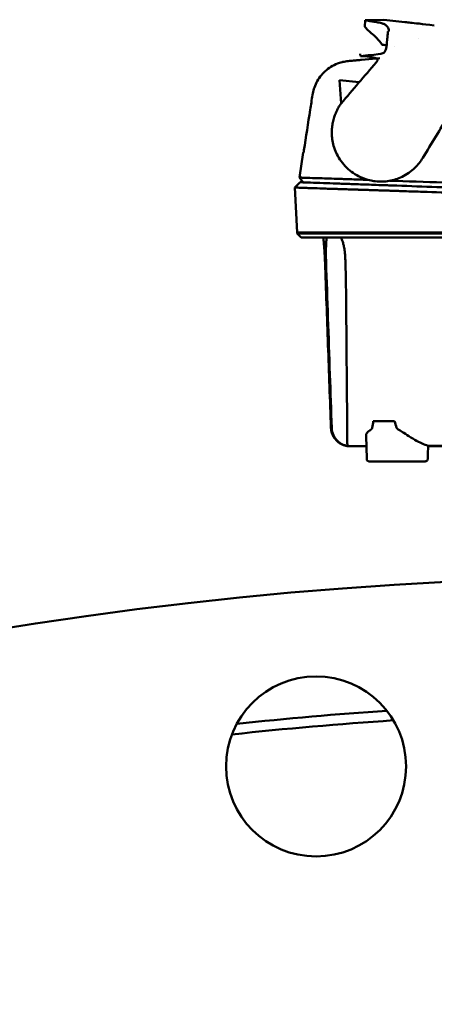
# Model space of a CAD drawing. Header units: millimetres. Extents: x 1382 to 5292, y 422 to 4300.
# Tile 26 of 32: x 4350 to 4432, y 4103 to 4300. Entities that reach past the tile are written whole.
import ezdxf

# ---------------------------------------------------------------- set-up
doc = ezdxf.new("R2010")
doc.units = ezdxf.units.MM
doc.header["$LTSCALE"] = 11.111111
doc.layers.add('Visible (ISO)', color=7, linetype='Continuous', lineweight=50)

msp = doc.modelspace()

# ---------------------------------------------------------------- linework, layer by layer
at = {"layer": 'Visible (ISO)'}
for p, q in [((4418.61, 4298.76), (4418.66, 4300.07)), ((4422.4, 4300.16), (4418.66, 4300.07)), ((4422.4, 4300.16), (4426.62, 4299.69)), ((4426.62, 4299.69), (4426.62, 4299.69)), ((4421.93, 4299.47), (4421.94, 4299.47)), ((4427.78, 4299.55), (4427.46, 4299.59)), ((4429.23, 4296.43), (4429.23, 4296.43)), ((4424.45, 4294.9), (4424.45, 4294.9)), ((4417.68, 4293.34), (4417.72, 4292.9)), ((4417.68, 4293.34), (4417.72, 4292.9)), ((4421.59, 4292.48), (4417.95, 4292.14)), ((4413.87, 4283.44), (4413.53, 4288.09)), ((4413.53, 4288.09), (4417.46, 4287.64)), ((4406.25, 4273.6), (4405.49, 4268.59)), ((4406.28, 4267.64), (4405.49, 4268.59)), ((4405.66, 4267.66), (4404.62, 4266.6)), ((4404.62, 4266.6), (4405.05, 4257.63)), ((4413.16, 4267.4), (4413.19, 4267.4)), ((4405.05, 4257.63), (4412.53, 4257.63)), ((4405.05, 4257.43), (4405.05, 4257.63)), ((4405.85, 4256.62), (4405.05, 4257.43)), ((4412.57, 4257.63), (4412.53, 4257.63)), ((4412.57, 4257.63), (4423.99, 4257.63)), ((4424.04, 4257.63), (4529.9, 4257.63)), ((4420.28, 4219.9), (4424.54, 4219.9)), ((4418.96, 4212.34), (4418.84, 4216.97)), ((4431.22, 4213.21), (4431.25, 4214.99)), ((4436.17, 4214.87), (4431.25, 4214.87)), ((4430.55, 4211.85), (4419.43, 4211.85))]:
    msp.add_line(p, q, dxfattribs=at)
for centre, radius in [((4476.82, 3373.83), 815), ((4408.84, 4150.86), 18)]:
    msp.add_circle(centre, radius, dxfattribs=at)
for radius, start, end in [(790, 93.90757, 96.09243), (788, 93.82156, 96.17844)]:
    msp.add_arc((4476.82, 3373.83), radius, start, end, dxfattribs=at)
for centre, major_axis, ratio, start_param, end_param in [((4439.25, 4298.26), (11.73, -1.33), 0.00001, 3.35192, 4.097958), ((4412.09, 4291.58), (5.86, 0.56), 0.00001, 6.234851, 6.283041), ((4659.8, 4265.68), (-253.55, 7.92), 0.00001, 6.282915, 6.308461), ((4428.14, 4267.17), (-15.63, 1.16), 0.013653, 6.001326, 6.040515), ((4416.58, 4266.74), (4.91, 0.33), 0.049648, 3.586094, 3.602071), ((4424.66, 4266.99), (-7.34, 0.26), 0.00001, 4.805989, 4.81242), ((4415.04, 4217.84), (-3.3, 0.68), 0.874505, 1.767473, 1.803297)]:
    msp.add_ellipse(centre, major_axis=major_axis, ratio=ratio, start_param=start_param, end_param=end_param, dxfattribs=at)
for points in [[(4418.66, 4300.07), (4418.66, 4300.07), (4418.66, 4300.07), (4418.66, 4300.07)], [(4422.42, 4299.31), (4422.48, 4299.29), (4422.54, 4299.26), (4422.59, 4299.23)], [(4423.4, 4297.97), (4423.4, 4297.97), (4423.4, 4297.97), (4423.4, 4297.96)], [(4417.94, 4292.14), (4417.94, 4292.14), (4417.94, 4292.14), (4417.94, 4292.14)], [(4424.47, 4267.94), (4424.59, 4267.93), (4424.72, 4267.93), (4424.85, 4267.93)], [(4423.74, 4265.97), (4423.72, 4265.97), (4423.7, 4265.97), (4423.69, 4265.97)], [(4420.08, 4218.56), (4420.14, 4219.03), (4420.21, 4219.47), (4420.28, 4219.9)], [(4424.54, 4219.9), (4424.67, 4219.48), (4424.8, 4219.03), (4424.92, 4218.56)], [(4418.84, 4216.97), (4418.84, 4217.06), (4418.85, 4217.15), (4418.86, 4217.22)], [(4425.12, 4218.36), (4425.01, 4218.43), (4424.94, 4218.5), (4424.92, 4218.56)], [(4431.19, 4212.34), (4431.2, 4212.63), (4431.21, 4212.92), (4431.22, 4213.21)]]:
    msp.add_open_spline(points, degree=3, dxfattribs=at)
for points, knots in [([(4418.66, 4300.07), (4418.66, 4300.07), (4418.66, 4300.07), (4418.67, 4300.07), (4418.67, 4300.07), (4418.67, 4300.07), (4418.67, 4300.06), (4418.69, 4300.06), (4418.7, 4300.06), (4418.76, 4300.04), (4418.82, 4300.03), (4419.09, 4299.97), (4419.4, 4299.91), (4419.96, 4299.83)], [0.025376, 0.025376, 0.025376, 0.025376, 0.10393, 0.10393, 0.206029, 0.206029, 0.406716, 0.406716, 0.79395, 0.79395, 1.510996, 1.510996, 2.979261, 2.979261, 2.979261, 2.979261]), ([(4419.96, 4299.83), (4420.31, 4299.79), (4420.65, 4299.74), (4421.3, 4299.62), (4421.62, 4299.55), (4421.93, 4299.47)], [0, 0, 0, 0, 0.914917, 0.914917, 1.800487, 1.800487, 1.800487, 1.800487]), ([(4426.62, 4299.69), (4426.8, 4299.67), (4426.98, 4299.64), (4427.27, 4299.61), (4427.31, 4299.61), (4427.46, 4299.59)], [-0.8458994, -0.8458994, -0.8458994, -0.8458994, -0.3752076, -0.3752076, -0.1515992, -0.1515992, -0.1515992, -0.1515992]), ([(4418.61, 4298.76), (4418.61, 4298.76), (4418.67, 4298.66), (4419.02, 4298.25), (4419.31, 4297.93), (4419.86, 4297.5)], [-2.99504, -2.99504, -2.99504, -2.99504, -1.492371, -1.492371, 0, 0, 0, 0]), ([(4421.94, 4299.47), (4422.05, 4299.44), (4422.16, 4299.41), (4422.32, 4299.35), (4422.37, 4299.33), (4422.42, 4299.31)], [0, 0, 0, 0, 0.3407008, 0.3407008, 0.4948826, 0.4948826, 0.4948826, 0.4948826]), ([(4423.4, 4297.97), (4423.41, 4298.18), (4423.31, 4298.48), (4422.97, 4298.96), (4422.79, 4299.13), (4422.59, 4299.23)], [0, 0, 0, 0, 0.4392287, 0.4392287, 0.7926894, 0.7926894, 0.7926894, 0.7926894]), ([(4423.21, 4297.77), (4423.2, 4297.67), (4423.19, 4297.56), (4423.17, 4297.33), (4423.16, 4297.21), (4423.15, 4297.09)], [0.000028, 0.000028, 0.000028, 0.000028, 0.211767, 0.211767, 0.4239683, 0.4239683, 0.4239683, 0.4239683]), ([(4423.4, 4297.96), (4423.4, 4297.93), (4423.38, 4297.9), (4423.32, 4297.84), (4423.27, 4297.8), (4423.21, 4297.77)], [0, 0, 0, 0, 0.0665895, 0.0665895, 0.1345736, 0.1345736, 0.1345736, 0.1345736]), ([(4423.21, 4297.77), (4423.21, 4297.77), (4423.21, 4297.77), (4423.21, 4297.77), (4423.21, 4297.77), (4423.21, 4297.77)], [0.000000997, 0.000000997, 0.000000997, 0.000000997, 0.0001839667, 0.0001839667, 0.000312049, 0.000312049, 0.000312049, 0.000312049]), ([(4419.86, 4297.5), (4420.25, 4297.19), (4420.64, 4296.85), (4421.38, 4296.07), (4421.73, 4295.64), (4422.06, 4295.17)], [-2.132581, -2.132581, -2.132581, -2.132581, -1.067705, -1.067705, -0.00001, -0.00001, -0.00001, -0.00001]), ([(4422.94, 4294.9), (4422.97, 4295.18), (4422.99, 4295.45), (4423.04, 4295.95), (4423.06, 4296.17), (4423.09, 4296.54), (4423.11, 4296.7), (4423.13, 4296.95), (4423.14, 4297.04), (4423.15, 4297.09)], [-0.3319018, -0.3319018, -0.3319018, -0.3319018, -0.2552243, -0.2552243, -0.173164, -0.173164, -0.0866991, -0.0866991, 0, 0, 0, 0]), ([(4417.72, 4292.9), (4422.3, 4293.31), (4422.43, 4293.45), (4422.71, 4293.97), (4422.79, 4294.18), (4422.85, 4294.39)], [-0.1765844, -0.1765844, -0.1765844, -0.1765844, -0.0663872, -0.0663872, -0.000003, -0.000003, -0.000003, -0.000003]), ([(4422.06, 4295.17), (4422.28, 4295.15), (4422.49, 4295.12), (4422.77, 4295.09), (4422.87, 4295.08), (4422.96, 4295.07)], [-1.2996616, -1.2996616, -1.2996616, -1.2996616, -0.6347265, -0.6347265, -0.3173698, -0.3173698, -0.3173698, -0.3173698]), ([(4422.94, 4294.9), (4422.93, 4294.82), (4422.92, 4294.73), (4422.89, 4294.56), (4422.87, 4294.48), (4422.85, 4294.39)], [0.000001, 0.000001, 0.000001, 0.000001, 0.02705, 0.02705, 0.0527633, 0.0527633, 0.0527633, 0.0527633]), ([(4415.23, 4291.88), (4414.91, 4291.85), (4414.57, 4291.79), (4414.07, 4291.68), (4413.66, 4291.58), (4412.23, 4291.03), (4411.37, 4290.51), (4409.93, 4289.18), (4409.35, 4288.43), (4408.48, 4286.73), (4408.24, 4285.89), (4408.12, 4285.12)], [-1.193209, -1.193209, -1.193209, -1.193209, -0.868976, -0.868976, -0.725422, -0.725422, -0.470688, -0.470688, -0.234678, -0.234678, 0, 0, 0, 0]), ([(4413.87, 4283.44), (4416.2, 4286.17), (4418.5, 4288.86), (4420.84, 4291.6), (4421.3, 4292.14), (4421.77, 4292.69), (4417.72, 4292.9)], [0, 0, 0, 0, 10.793063, 10.793063, 10.793063, 12.950604, 12.950604, 12.950604, 12.950604]), ([(4415.23, 4291.88), (4415.63, 4291.92), (4416, 4291.95), (4416.66, 4292.02), (4416.96, 4292.04), (4417.45, 4292.09), (4417.64, 4292.11), (4417.86, 4292.13), (4417.92, 4292.14), (4417.94, 4292.14)], [0.0000027, 0.0000027, 0.0000027, 0.0000027, 0.1442281, 0.1442281, 0.2917898, 0.2917898, 0.4460393, 0.4460393, 0.5657509, 0.5657509, 0.5657509, 0.5657509]), ([(4440.55, 4289.58), (4438.82, 4286.73), (4437.1, 4283.89), (4433.64, 4278.21), (4431.92, 4275.36), (4430.19, 4272.52)], [-1.996171, -1.996171, -1.996171, -1.996171, -0.998042, -0.998042, -0.000001, -0.000001, -0.000001, -0.000001]), ([(4406.42, 4274.06), (4406.83, 4276.75), (4407.25, 4279.45), (4407.66, 4282.14), (4407.81, 4283.13), (4407.97, 4284.13), (4408.12, 4285.12)], [0.467011, 0.467011, 0.467011, 0.467011, 8.653784, 8.653784, 8.653784, 11.663308, 11.663308, 11.663308, 11.663308]), ([(4412.53, 4280.9), (4412.6, 4281.1), (4412.68, 4281.3), (4412.85, 4281.69), (4412.94, 4281.89), (4413.03, 4282.08)], [-0.1284266, -0.1284266, -0.1284266, -0.1284266, -0.0641558, -0.0641558, 0, 0, 0, 0]), ([(4413.87, 4283.44), (4413.71, 4283.22), (4413.56, 4283), (4413.28, 4282.55), (4413.15, 4282.31), (4413.03, 4282.08)], [0.0000012, 0.0000012, 0.0000012, 0.0000012, 0.0799521, 0.0799521, 0.1601712, 0.1601712, 0.1601712, 0.1601712]), ([(4412.06, 4278.87), (4412.1, 4279.21), (4412.16, 4279.55), (4412.32, 4280.23), (4412.41, 4280.57), (4412.53, 4280.9)], [-0.2090091, -0.2090091, -0.2090091, -0.2090091, -0.1047605, -0.1047605, 0, 0, 0, 0]), ([(4411.97, 4277.65), (4411.98, 4277.72), (4411.98, 4277.78), (4411.98, 4277.91), (4411.99, 4277.98), (4411.99, 4278.04)], [-0.03909365, -0.03909365, -0.03909365, -0.03909365, -0.01954751, -0.01954751, -0.000001, -0.000001, -0.000001, -0.000001]), ([(4411.99, 4278.04), (4411.99, 4278.16), (4412, 4278.27), (4412.02, 4278.5), (4412.03, 4278.61), (4412.04, 4278.72)], [-0.06868562, -0.06868562, -0.06868562, -0.06868562, -0.03434972, -0.03434972, -0.00001363, -0.00001363, -0.00001363, -0.00001363]), ([(4412.04, 4278.72), (4412.04, 4278.75), (4412.04, 4278.77), (4412.05, 4278.82), (4412.05, 4278.84), (4412.06, 4278.87)], [-0.01468161, -0.01468161, -0.01468161, -0.01468161, -0.00735613, -0.00735613, -0.00003162, -0.00003162, -0.00003162, -0.00003162]), ([(4412, 4276.89), (4411.99, 4277.02), (4411.98, 4277.14), (4411.98, 4277.4), (4411.97, 4277.53), (4411.97, 4277.65)], [-0.07696772, -0.07696772, -0.07696772, -0.07696772, -0.0382368, -0.0382368, -0.00000572, -0.00000572, -0.00000572, -0.00000572]), ([(4412, 4276.89), (4412.02, 4276.67), (4412.04, 4276.46), (4412.1, 4276.04), (4412.14, 4275.83), (4412.18, 4275.62)], [0, 0, 0, 0, 0.0648191, 0.0648191, 0.1296382, 0.1296382, 0.1296382, 0.1296382]), ([(4406.33, 4273.59), (4406.34, 4273.59), (4406.34, 4273.6), (4406.35, 4273.64), (4406.35, 4273.67), (4406.37, 4273.75), (4406.38, 4273.8), (4406.39, 4273.88), (4406.4, 4273.92), (4406.41, 4273.98), (4406.41, 4274.02), (4406.42, 4274.06)], [0, 0, 0, 0, 0.01820224, 0.01820224, 0.03773431, 0.03773431, 0.0639863, 0.0639863, 0.08134345, 0.08134345, 0.09876944, 0.09876944, 0.09876944, 0.09876944]), ([(4412.18, 4275.62), (4412.38, 4274.68), (4412.71, 4273.77), (4413.7, 4271.94), (4414.41, 4271.05), (4416.09, 4269.55), (4417.06, 4268.94), (4418.57, 4268.33), (4419.05, 4268.18), (4419.92, 4267.97), (4420.3, 4267.9), (4420.69, 4267.86)], [0, 0, 0, 0, 0.291123, 0.291123, 0.634802, 0.634802, 0.981288, 0.981288, 1.133873, 1.133873, 1.252996, 1.252996, 1.252996, 1.252996]), ([(4430.19, 4272.52), (4429.76, 4271.81), (4429.24, 4271.16), (4427.88, 4269.84), (4427, 4269.22), (4425.23, 4268.37), (4424.36, 4268.1), (4423.01, 4267.86), (4422.55, 4267.81), (4421.84, 4267.79), (4421.6, 4267.8), (4421.14, 4267.82), (4420.91, 4267.83), (4420.69, 4267.86)], [-1.124441, -1.124441, -1.124441, -1.124441, -0.875496, -0.875496, -0.555624, -0.555624, -0.282571, -0.282571, -0.140757, -0.140757, -0.068226, -0.068226, -0.000001, -0.000001, -0.000001, -0.000001]), ([(4405.49, 4268.59), (4405.49, 4268.59), (4405.63, 4268.59), (4405.91, 4268.58), (4406.19, 4268.57), (4406.61, 4268.56), (4407.16, 4268.54), (4407.72, 4268.52), (4408.42, 4268.5), (4409.26, 4268.47), (4410.29, 4268.44), (4411.53, 4268.4), (4412.97, 4268.35)], [30.936337, 30.936337, 30.936337, 30.936337, 45.524721, 45.524721, 45.524721, 60.113105, 60.113105, 60.113105, 74.70149, 74.70149, 74.70149, 92.684008, 92.684008, 92.684008, 92.684008]), ([(4413.13, 4268.34), (4413.32, 4268.34), (4413.56, 4268.33), (4413.84, 4268.32), (4414.12, 4268.32), (4414.44, 4268.3), (4414.81, 4268.29), (4415.17, 4268.28), (4415.58, 4268.27), (4416.02, 4268.25), (4416.46, 4268.24), (4416.94, 4268.22), (4417.44, 4268.2), (4417.95, 4268.18), (4418.49, 4268.16), (4419.06, 4268.14), (4419.12, 4268.14), (4419.18, 4268.14), (4419.24, 4268.14)], [0, 0, 0, 0, 1.921104, 1.921104, 1.921104, 3.842208, 3.842208, 3.842208, 5.763312, 5.763312, 5.763312, 7.684416, 7.684416, 7.684416, 9.60552, 9.60552, 9.60552, 9.808272, 9.808272, 9.808272, 9.808272]), ([(4404.62, 4266.6), (4404.62, 4266.6), (4404.67, 4266.6), (4404.87, 4266.6), (4405.02, 4266.59), (4405.35, 4266.58), (4405.5, 4266.57), (4405.92, 4266.56), (4406.19, 4266.55), (4406.82, 4266.53), (4407.18, 4266.51), (4408.16, 4266.48), (4408.84, 4266.46), (4409.98, 4266.42), (4410.39, 4266.4), (4411.24, 4266.37), (4411.68, 4266.36), (4412.15, 4266.34)], [-6.246286, -6.246286, -6.246286, -6.246286, -5.369084, -5.369084, -4.490619, -4.490619, -3.90454, -3.90454, -3.122813, -3.122813, -2.34117, -2.34117, -1.169515, -1.169515, -0.584428, -0.584428, 0, 0, 0, 0]), ([(4405.66, 4267.66), (4405.73, 4267.66), (4405.83, 4267.65), (4406.18, 4267.64), (4406.52, 4267.63), (4407.05, 4267.61), (4407.74, 4267.59), (4408.43, 4267.56), (4409.3, 4267.53), (4410.33, 4267.5), (4411.11, 4267.47), (4411.99, 4267.44), (4412.96, 4267.4), (4413.03, 4267.4), (4413.09, 4267.4), (4413.16, 4267.4)], [0, 0, 0, 0, 0.01635187, 0.01635187, 0.01635187, 0.03270373, 0.03270373, 0.03270373, 0.0490556, 0.0490556, 0.0490556, 0.06138917, 0.06138917, 0.06138917, 0.06221697, 0.06221697, 0.06221697, 0.06221697]), ([(4412.18, 4266.34), (4412.33, 4266.33), (4412.5, 4266.33), (4412.93, 4266.32), (4413.17, 4266.31), (4413.64, 4266.29), (4413.84, 4266.29), (4414.18, 4266.27), (4414.31, 4266.27), (4414.8, 4266.25), (4415.2, 4266.24), (4415.86, 4266.22), (4416.11, 4266.21), (4416.62, 4266.2), (4416.89, 4266.19), (4417.41, 4266.17), (4417.66, 4266.16), (4418.35, 4266.14), (4418.81, 4266.13), (4419.63, 4266.1), (4419.99, 4266.09), (4420.62, 4266.07), (4420.9, 4266.06), (4421.38, 4266.05), (4421.59, 4266.04), (4421.96, 4266.03), (4422.11, 4266.02), (4422.39, 4266.01), (4422.51, 4266.01), (4422.98, 4266), (4423.33, 4265.98), (4423.69, 4265.97)], [-1.681393, -1.681393, -1.681393, -1.681393, -1.506657, -1.506657, -1.327208, -1.327208, -1.205566, -1.205566, -1.135518, -1.135518, -0.947429, -0.947429, -0.839564, -0.839564, -0.731736, -0.731736, -0.637645, -0.637645, -0.474073, -0.474073, -0.35282, -0.35282, -0.262909, -0.262909, -0.196168, -0.196168, -0.146517, -0.146517, -0.109534, -0.109534, 0, 0, 0, 0]), ([(4413.19, 4267.4), (4413.37, 4267.39), (4413.6, 4267.38), (4413.89, 4267.37), (4414.17, 4267.36), (4414.51, 4267.35), (4414.89, 4267.34), (4415.27, 4267.32), (4415.7, 4267.31), (4416.17, 4267.29), (4416.63, 4267.28), (4417.15, 4267.26), (4417.7, 4267.24), (4418.24, 4267.22), (4418.83, 4267.2), (4419.44, 4267.18), (4420.05, 4267.16), (4420.7, 4267.13), (4421.36, 4267.11), (4421.69, 4267.1), (4422.03, 4267.09), (4422.37, 4267.07), (4422.54, 4267.07), (4422.71, 4267.06), (4422.89, 4267.06), (4423.06, 4267.05), (4423.23, 4267.04), (4423.41, 4267.04), (4423.48, 4267.04), (4423.54, 4267.03), (4423.61, 4267.03), (4423.68, 4267.03), (4423.75, 4267.03), (4423.82, 4267.02), (4423.86, 4267.02), (4423.89, 4267.02), (4423.93, 4267.02)], [0, 0, 0, 0, 0.00215062, 0.00215062, 0.00215062, 0.00430128, 0.00430128, 0.00430128, 0.00645195, 0.00645195, 0.00645195, 0.00860261, 0.00860261, 0.00860261, 0.01075328, 0.01075328, 0.01075328, 0.01290394, 0.01290394, 0.01290394, 0.01397927, 0.01397927, 0.01397927, 0.01451694, 0.01451694, 0.01451694, 0.01505461, 0.01505461, 0.01505461, 0.01526702, 0.01526702, 0.01526702, 0.01547943, 0.01547943, 0.01547943, 0.01559151, 0.01559151, 0.01559151, 0.01559151]), ([(4423.63, 4267.97), (4423.77, 4267.96), (4423.92, 4267.96), (4424.06, 4267.95), (4424.2, 4267.95), (4424.33, 4267.94), (4424.47, 4267.94)], [14.3141822, 14.3141822, 14.3141822, 14.3141822, 14.7284647, 14.7284647, 14.7284647, 15.1172213, 15.1172213, 15.1172213, 15.1172213]), ([(4423.98, 4267.02), (4429.31, 4266.83), (4434.69, 4266.64), (4440.08, 4266.46), (4445.47, 4266.27), (4450.89, 4266.08), (4456.32, 4265.89), (4461.74, 4265.7), (4467.2, 4265.51), (4472.64, 4265.32), (4478.08, 4265.13), (4483.54, 4264.94), (4488.98, 4264.75), (4494.41, 4264.56), (4499.86, 4264.37), (4505.27, 4264.18), (4510.68, 4263.99), (4516.08, 4263.8), (4521.45, 4263.61), (4524.25, 4263.52), (4527.04, 4263.42), (4529.81, 4263.32)], [0, 0, 0, 0, 0.0163567, 0.0163567, 0.0163567, 0.0327134, 0.0327134, 0.0327134, 0.0490702, 0.0490702, 0.0490702, 0.0654269, 0.0654269, 0.0654269, 0.0817836, 0.0817836, 0.0817836, 0.0981403, 0.0981403, 0.0981403, 0.1066635, 0.1066635, 0.1066635, 0.1066635]), ([(4424.85, 4267.93), (4432.02, 4267.68), (4439.27, 4267.44), (4446.54, 4267.19), (4453.81, 4266.95), (4461.14, 4266.7), (4468.45, 4266.46), (4475.77, 4266.21), (4483.11, 4265.97), (4490.42, 4265.72), (4497.73, 4265.48), (4505.05, 4265.23), (4512.3, 4264.99), (4518.02, 4264.8), (4523.72, 4264.61), (4529.37, 4264.43)], [0, 0, 0, 0, 21.882576, 21.882576, 21.882576, 43.765152, 43.765152, 43.765152, 65.647729, 65.647729, 65.647729, 87.530305, 87.530305, 87.530305, 104.770272, 104.770272, 104.770272, 104.770272]), ([(4423.74, 4265.97), (4423.86, 4265.97), (4424.01, 4265.96), (4424.35, 4265.95), (4424.5, 4265.94), (4424.96, 4265.93), (4425.27, 4265.92), (4426.18, 4265.89), (4426.79, 4265.86), (4428.63, 4265.8), (4429.86, 4265.76), (4433.55, 4265.63), (4436.02, 4265.54), (4443.46, 4265.28), (4448.44, 4265.11), (4456.77, 4264.82), (4460.11, 4264.7), (4467.92, 4264.43), (4472.39, 4264.27), (4481.34, 4263.96), (4485.82, 4263.8), (4493.64, 4263.52), (4496.98, 4263.41), (4502.82, 4263.2), (4505.32, 4263.11), (4511.54, 4262.9), (4515.26, 4262.77), (4522.65, 4262.51), (4526.32, 4262.38), (4529.98, 4262.25)], [-10.713453, -10.713453, -10.713453, -10.713453, -10.657127, -10.657127, -10.610364, -10.610364, -10.516815, -10.516815, -10.329627, -10.329627, -9.954899, -9.954899, -9.204167, -9.204167, -7.698632, -7.698632, -6.693041, -6.693041, -5.351502, -5.351502, -4.007016, -4.007016, -3.000502, -3.000502, -2.247226, -2.247226, -1.120907, -1.120907, 0, 0, 0, 0]), ([(4541.45, 4257.43), (4541.38, 4257.43), (4541.31, 4257.43), (4541.06, 4257.43), (4540.94, 4257.43), (4540.72, 4257.43), (4540.63, 4257.43), (4540.42, 4257.43), (4540.29, 4257.43), (4539.97, 4257.43), (4539.78, 4257.43), (4539.49, 4257.43), (4539.4, 4257.43), (4538.98, 4257.43), (4538.62, 4257.43), (4538.11, 4257.43), (4537.97, 4257.43), (4537.62, 4257.43), (4537.39, 4257.43), (4536.98, 4257.43), (4536.8, 4257.43), (4536.07, 4257.43), (4535.49, 4257.43), (4534.72, 4257.43), (4534.55, 4257.43), (4534.15, 4257.43), (4533.92, 4257.43), (4533.33, 4257.43), (4532.97, 4257.43), (4532.29, 4257.43), (4531.98, 4257.43), (4531.45, 4257.43), (4531.24, 4257.43), (4530, 4257.43), (4528.16, 4257.43), (4525.05, 4257.43), (4522.99, 4257.43), (4518.18, 4257.43), (4515.42, 4257.43), (4511.07, 4257.43), (4509.48, 4257.43), (4506.09, 4257.43), (4504.28, 4257.43), (4500.39, 4257.43), (4498.31, 4257.43), (4493.87, 4257.43), (4491.5, 4257.43), (4486.42, 4257.43), (4483.71, 4257.43), (4477.9, 4257.43), (4474.8, 4257.43), (4470.04, 4257.43), (4468.39, 4257.43), (4462.98, 4257.43), (4459.22, 4257.43), (4453.46, 4257.43), (4451.46, 4257.43), (4447.32, 4257.43), (4445.18, 4257.43), (4440.79, 4257.43), (4438.53, 4257.43), (4435.11, 4257.43), (4433.94, 4257.43), (4430.29, 4257.43), (4427.81, 4257.43), (4423.45, 4257.43), (4422.42, 4257.43), (4420.38, 4257.43), (4419.99, 4257.43), (4418.92, 4257.43), (4418.28, 4257.43), (4417.54, 4257.43), (4417.42, 4257.43), (4416.97, 4257.43), (4416.66, 4257.43), (4416.08, 4257.43), (4415.82, 4257.43), (4415.27, 4257.43), (4415, 4257.43), (4414.61, 4257.43), (4414.47, 4257.43), (4414.26, 4257.43), (4414.18, 4257.43), (4413.87, 4257.43), (4413.66, 4257.43), (4412.91, 4257.43), (4412.65, 4257.43), (4411.69, 4257.43), (4411.12, 4257.43), (4410.09, 4257.43), (4409.63, 4257.43), (4408.39, 4257.43), (4407.7, 4257.43), (4406.88, 4257.43), (4406.65, 4257.43), (4406.25, 4257.43), (4406.08, 4257.43), (4405.78, 4257.43), (4405.66, 4257.43), (4405.21, 4257.43), (4405.05, 4257.43), (4405.05, 4257.43)], [0.000001, 0.000001, 0.000001, 0.000001, 0.08808, 0.08808, 0.153158, 0.153158, 0.19567, 0.19567, 0.24803, 0.24803, 0.3189, 0.3189, 0.34781, 0.34781, 0.455565, 0.455565, 0.492277, 0.492277, 0.550462, 0.550462, 0.594927, 0.594927, 0.725708, 0.725708, 0.761138, 0.761138, 0.809194, 0.809194, 0.881386, 0.881386, 0.94288, 0.94288, 0.982933, 0.982933, 1.178377, 1.178377, 1.561095, 1.561095, 2.071598, 2.071598, 2.3634, 2.3634, 2.696721, 2.696721, 3.077716, 3.077716, 3.511094, 3.511094, 4.007579, 4.007579, 4.574154, 4.574154, 4.876595, 4.876595, 5.564765, 5.564765, 5.932572, 5.932572, 6.325903, 6.325903, 6.743379, 6.743379, 6.95885, 6.95885, 7.419977, 7.419977, 7.772548, 7.772548, 7.860065, 7.860065, 8.013404, 8.013404, 8.044696, 8.044696, 8.129241, 8.129241, 8.207227, 8.207227, 8.295262, 8.295262, 8.343772, 8.343772, 8.375028, 8.375028, 8.466558, 8.466558, 8.730895, 8.730895, 9.185451, 9.185451, 9.611775, 9.611775, 10.40917, 10.40917, 10.758818, 10.758818, 11.085965, 11.085965, 11.393306, 11.393306, 12.337982, 12.337982, 12.337982, 12.337982]), ([(4540.67, 4256.62), (4540.67, 4256.62), (4540.66, 4256.62), (4540.66, 4256.62), (4540.66, 4256.62), (4540.65, 4256.62), (4540.65, 4256.62), (4540.64, 4256.62), (4540.63, 4256.62), (4540.63, 4256.62), (4540.62, 4256.62), (4540.61, 4256.62), (4540.6, 4256.62), (4540.58, 4256.62), (4540.56, 4256.62), (4540.54, 4256.62), (4540.53, 4256.62), (4540.51, 4256.62), (4540.49, 4256.62), (4540.44, 4256.62), (4540.38, 4256.62), (4540.32, 4256.62), (4540.27, 4256.62), (4540.2, 4256.62), (4540.14, 4256.62), (4540.01, 4256.62), (4539.87, 4256.62), (4539.72, 4256.62), (4539.41, 4256.62), (4539.05, 4256.62), (4538.65, 4256.62), (4538.24, 4256.62), (4537.79, 4256.62), (4537.3, 4256.62), (4536.81, 4256.62), (4536.28, 4256.62), (4535.71, 4256.62), (4535.15, 4256.62), (4534.55, 4256.62), (4533.92, 4256.62), (4533.3, 4256.62), (4532.64, 4256.62), (4531.96, 4256.62), (4531.63, 4256.62), (4531.28, 4256.62), (4530.94, 4256.62), (4530.77, 4256.62), (4530.59, 4256.62), (4530.42, 4256.62), (4530.33, 4256.62), (4530.24, 4256.62), (4530.15, 4256.62), (4530.11, 4256.62), (4530.07, 4256.62), (4530.02, 4256.62), (4530, 4256.62), (4529.98, 4256.62), (4529.96, 4256.62), (4529.93, 4256.62), (4529.91, 4256.62), (4529.89, 4256.62), (4529.88, 4256.62), (4529.87, 4256.62), (4529.85, 4256.62), (4529.83, 4256.62), (4529.81, 4256.62), (4529.79, 4256.62), (4529.77, 4256.62), (4529.75, 4256.62), (4529.73, 4256.62), (4529.68, 4256.62), (4529.64, 4256.62), (4529.6, 4256.62), (4529.52, 4256.62), (4529.43, 4256.62), (4529.35, 4256.62), (4529.18, 4256.62), (4529.01, 4256.62), (4528.84, 4256.62), (4528.5, 4256.62), (4528.16, 4256.62), (4527.82, 4256.62), (4527.15, 4256.62), (4526.47, 4256.62), (4525.79, 4256.62), (4524.44, 4256.62), (4523.08, 4256.62), (4521.72, 4256.62), (4519.03, 4256.62), (4516.34, 4256.62), (4513.64, 4256.62), (4510.94, 4256.62), (4508.24, 4256.62), (4505.53, 4256.62), (4500.11, 4256.62), (4494.67, 4256.62), (4489.23, 4256.62), (4483.79, 4256.62), (4478.33, 4256.62), (4472.88, 4256.62), (4467.43, 4256.62), (4461.98, 4256.62), (4456.55, 4256.62), (4451.12, 4256.62), (4445.69, 4256.62), (4440.3, 4256.62), (4437.6, 4256.62), (4434.9, 4256.62), (4432.22, 4256.62), (4430.88, 4256.62), (4429.53, 4256.62), (4428.2, 4256.62), (4427.53, 4256.62), (4426.86, 4256.62), (4426.19, 4256.62), (4425.85, 4256.62), (4425.52, 4256.62), (4425.19, 4256.62), (4425.02, 4256.62), (4424.85, 4256.62), (4424.69, 4256.62), (4424.6, 4256.62), (4424.52, 4256.62), (4424.43, 4256.62), (4424.39, 4256.62), (4424.35, 4256.62), (4424.31, 4256.62), (4424.29, 4256.62), (4424.27, 4256.62), (4424.25, 4256.62), (4424.23, 4256.62), (4424.21, 4256.62), (4424.18, 4256.62), (4424.17, 4256.62), (4424.16, 4256.62), (4424.15, 4256.62), (4424.11, 4256.62), (4424.08, 4256.62), (4424.05, 4256.62), (4424.01, 4256.62), (4423.98, 4256.62), (4423.95, 4256.62), (4423.88, 4256.62), (4423.81, 4256.62), (4423.74, 4256.62), (4423.67, 4256.62), (4423.6, 4256.62), (4423.53, 4256.62), (4423.36, 4256.62), (4423.18, 4256.62), (4423.01, 4256.62), (4422.84, 4256.62), (4422.67, 4256.62), (4422.5, 4256.62), (4422.16, 4256.62), (4421.82, 4256.62), (4421.49, 4256.62), (4420.83, 4256.62), (4420.18, 4256.62), (4419.57, 4256.62), (4418.96, 4256.62), (4418.37, 4256.62), (4417.83, 4256.62), (4417.28, 4256.62), (4416.77, 4256.62), (4416.3, 4256.62), (4415.84, 4256.62), (4415.41, 4256.62), (4415.03, 4256.62), (4414.66, 4256.62), (4414.32, 4256.62), (4414.04, 4256.62), (4413.9, 4256.62), (4413.77, 4256.62), (4413.66, 4256.62), (4413.6, 4256.62), (4413.55, 4256.62), (4413.5, 4256.62), (4413.48, 4256.62), (4413.45, 4256.62), (4413.43, 4256.62), (4413.42, 4256.62), (4413.4, 4256.62), (4413.39, 4256.62), (4413.39, 4256.62), (4413.38, 4256.62), (4413.38, 4256.62), (4413.37, 4256.62), (4413.36, 4256.62), (4413.36, 4256.62), (4413.36, 4256.62), (4413.35, 4256.62), (4413.35, 4256.62), (4413.35, 4256.62), (4413.34, 4256.62), (4413.33, 4256.62), (4413.33, 4256.62), (4413.32, 4256.62), (4413.32, 4256.62), (4413.31, 4256.62), (4413.3, 4256.62), (4413.29, 4256.62), (4413.27, 4256.62), (4413.25, 4256.62), (4413.23, 4256.62), (4413.19, 4256.62), (4413.15, 4256.62), (4413.11, 4256.62), (4413.02, 4256.62), (4412.94, 4256.62), (4412.85, 4256.62), (4412.77, 4256.62), (4412.69, 4256.62), (4412.61, 4256.62), (4412.47, 4256.62), (4412.33, 4256.62), (4412.2, 4256.62), (4412.07, 4256.62), (4411.93, 4256.62), (4411.8, 4256.62), (4411.54, 4256.62), (4411.29, 4256.62), (4411.05, 4256.62), (4410.51, 4256.62), (4410, 4256.62), (4409.54, 4256.62), (4409.08, 4256.62), (4408.66, 4256.62), (4408.29, 4256.62), (4407.54, 4256.62), (4406.96, 4256.62), (4406.56, 4256.62), (4406.36, 4256.62), (4406.2, 4256.62), (4406.08, 4256.62), (4405.97, 4256.62), (4405.9, 4256.62), (4405.87, 4256.62), (4405.86, 4256.62), (4405.86, 4256.62), (4405.85, 4256.62)], [0, 0, 0, 0, 0.0000548, 0.0000548, 0.0000548, 0.0000924, 0.0000924, 0.0000924, 0.0001964, 0.0001964, 0.0001964, 0.0003004, 0.0003004, 0.0003004, 0.0005145, 0.0005145, 0.0005145, 0.0007285, 0.0007285, 0.0007285, 0.0012703, 0.0012703, 0.0012703, 0.0018122, 0.0018122, 0.0018122, 0.0028958, 0.0028958, 0.0028958, 0.0050631, 0.0050631, 0.0050631, 0.0072304, 0.0072304, 0.0072304, 0.0093976, 0.0093976, 0.0093976, 0.0115649, 0.0115649, 0.0115649, 0.0137322, 0.0137322, 0.0137322, 0.0148158, 0.0148158, 0.0148158, 0.0153577, 0.0153577, 0.0153577, 0.0156286, 0.0156286, 0.0156286, 0.015764, 0.015764, 0.015764, 0.0158318, 0.0158318, 0.0158318, 0.0158995, 0.0158995, 0.0158995, 0.0159371, 0.0159371, 0.0159371, 0.0160022, 0.0160022, 0.0160022, 0.0160673, 0.0160673, 0.0160673, 0.0161976, 0.0161976, 0.0161976, 0.0164581, 0.0164581, 0.0164581, 0.0169792, 0.0169792, 0.0169792, 0.0180214, 0.0180214, 0.0180214, 0.0201057, 0.0201057, 0.0201057, 0.0242743, 0.0242743, 0.0242743, 0.0325031, 0.0325031, 0.0325031, 0.040732, 0.040732, 0.040732, 0.0571898, 0.0571898, 0.0571898, 0.0736476, 0.0736476, 0.0736476, 0.0901053, 0.0901053, 0.0901053, 0.1065631, 0.1065631, 0.1065631, 0.114792, 0.114792, 0.114792, 0.1189064, 0.1189064, 0.1189064, 0.1209637, 0.1209637, 0.1209637, 0.1219923, 0.1219923, 0.1219923, 0.1225066, 0.1225066, 0.1225066, 0.1227637, 0.1227637, 0.1227637, 0.1228923, 0.1228923, 0.1228923, 0.1229566, 0.1229566, 0.1229566, 0.1230209, 0.1230209, 0.1230209, 0.1230585, 0.1230585, 0.1230585, 0.1231625, 0.1231625, 0.1231625, 0.1232665, 0.1232665, 0.1232665, 0.1234806, 0.1234806, 0.1234806, 0.1236946, 0.1236946, 0.1236946, 0.1242364, 0.1242364, 0.1242364, 0.1247783, 0.1247783, 0.1247783, 0.1258619, 0.1258619, 0.1258619, 0.1280292, 0.1280292, 0.1280292, 0.1301965, 0.1301965, 0.1301965, 0.1323637, 0.1323637, 0.1323637, 0.134531, 0.134531, 0.134531, 0.1366983, 0.1366983, 0.1366983, 0.1377819, 0.1377819, 0.1377819, 0.1383238, 0.1383238, 0.1383238, 0.1385947, 0.1385947, 0.1385947, 0.1387301, 0.1387301, 0.1387301, 0.1387979, 0.1387979, 0.1387979, 0.1388656, 0.1388656, 0.1388656, 0.1389032, 0.1389032, 0.1389032, 0.1389675, 0.1389675, 0.1389675, 0.1390318, 0.1390318, 0.1390318, 0.1391605, 0.1391605, 0.1391605, 0.1394178, 0.1394178, 0.1394178, 0.1399325, 0.1399325, 0.1399325, 0.1410162, 0.1410162, 0.1410162, 0.1420998, 0.1420998, 0.1420998, 0.1439285, 0.1439285, 0.1439285, 0.1457571, 0.1457571, 0.1457571, 0.1494144, 0.1494144, 0.1494144, 0.1576433, 0.1576433, 0.1576433, 0.1658722, 0.1658722, 0.1658722, 0.1823299, 0.1823299, 0.1823299, 0.1905588, 0.1905588, 0.1905588, 0.1987877, 0.1987877, 0.1987877, 0.2014574, 0.2014574, 0.2014574, 0.2014574]), ([(4410.23, 4256.62), (4410.24, 4256.62), (4410.25, 4256.59), (4410.26, 4256.53), (4410.27, 4256.5), (4410.28, 4256.46), (4410.29, 4256.41), (4410.3, 4256.36), (4410.3, 4256.31), (4410.31, 4256.25), (4410.33, 4256.12), (4410.35, 4255.97), (4410.37, 4255.79), (4410.39, 4255.61), (4410.4, 4255.41), (4410.42, 4255.18), (4410.44, 4254.95), (4410.46, 4254.7), (4410.48, 4254.43), (4410.49, 4254.3), (4410.5, 4254.16), (4410.51, 4254.02), (4410.52, 4253.87), (4410.53, 4253.73), (4410.54, 4253.58), (4410.55, 4253.28), (4410.57, 4252.97), (4410.59, 4252.65), (4410.6, 4252.33), (4410.61, 4252), (4410.63, 4251.68)], [0, 0, 0, 0, 0.00097301, 0.00097301, 0.00097301, 0.001459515, 0.001459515, 0.001459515, 0.001946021, 0.001946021, 0.001946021, 0.002919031, 0.002919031, 0.002919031, 0.003892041, 0.003892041, 0.003892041, 0.004865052, 0.004865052, 0.004865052, 0.005351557, 0.005351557, 0.005351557, 0.005838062, 0.005838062, 0.005838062, 0.006811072, 0.006811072, 0.006811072, 0.007784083, 0.007784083, 0.007784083, 0.007784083]), ([(4410.84, 4251.68), (4410.83, 4252.01), (4410.82, 4252.34), (4410.81, 4253.02), (4410.81, 4253.35), (4410.81, 4254.28), (4410.82, 4254.81), (4410.86, 4255.7), (4410.9, 4256.05), (4410.99, 4256.51), (4411.04, 4256.62), (4411.11, 4256.62)], [0, 0, 0, 0, 0.10041, 0.10041, 0.2078888, 0.2078888, 0.4091061, 0.4091061, 0.6152542, 0.6152542, 0.8173443, 0.8173443, 0.8173443, 0.8173443]), ([(4413.6, 4256.62), (4413.71, 4256.62), (4413.81, 4256.53), (4414.03, 4256.16), (4414.14, 4255.88), (4414.24, 4255.52)], [0, 0, 0, 0, 0.1845234, 0.1845234, 0.3710206, 0.3710206, 0.3710206, 0.3710206]), ([(4423.99, 4257.63), (4423.99, 4257.63), (4424, 4257.63), (4424, 4257.63), (4424.01, 4257.63), (4424.02, 4257.63), (4424.03, 4257.63), (4424.04, 4257.63)], [0, 0, 0, 0, 0.001323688, 0.001323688, 0.002647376, 0.002647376, 0.005294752, 0.005294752, 0.005294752, 0.005294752]), ([(4414.24, 4255.52), (4414.3, 4255.31), (4414.36, 4255.06), (4414.47, 4254.5), (4414.52, 4254.17), (4414.61, 4253.4), (4414.65, 4252.94), (4414.69, 4252.21), (4414.7, 4251.94), (4414.71, 4251.68)], [-0.4426882, -0.4426882, -0.4426882, -0.4426882, -0.3360408, -0.3360408, -0.2217121, -0.2217121, -0.0799947, -0.0799947, 0, 0, 0, 0]), ([(4411.81, 4218.56), (4411.62, 4224.08), (4411.42, 4229.6), (4411.22, 4235.12), (4411.02, 4240.64), (4410.82, 4246.16), (4410.63, 4251.68)], [0, 0, 0, 0, 0.01656988, 0.01656988, 0.01656988, 0.03313976, 0.03313976, 0.03313976, 0.03313976]), ([(4411.96, 4218.56), (4411.84, 4222.12), (4411.72, 4225.69), (4411.6, 4229.25), (4411.47, 4232.99), (4411.35, 4236.73), (4411.22, 4240.46), (4411.09, 4244.2), (4410.97, 4247.94), (4410.84, 4251.68)], [0, 0, 0, 0, 0.010697, 0.010697, 0.010697, 0.02191755, 0.02191755, 0.02191755, 0.03313809, 0.03313809, 0.03313809, 0.03313809]), ([(4414.71, 4251.68), (4414.73, 4251.05), (4414.75, 4250.37), (4414.79, 4249.16), (4414.81, 4248.29), (4414.81, 4247.81)], [-0.3017479, -0.3017479, -0.3017479, -0.3017479, -0.1454347, -0.1454347, 0, 0, 0, 0]), ([(4414.81, 4247.81), (4414.85, 4242.94), (4414.9, 4238.05), (4414.98, 4228.31), (4415.02, 4223.43), (4415.07, 4218.56)], [0.000001, 0.000001, 0.000001, 0.000001, 1.477435, 1.477435, 2.954664, 2.954664, 2.954664, 2.954664]), ([(4411.81, 4218.56), (4411.83, 4218.23), (4411.85, 4217.92), (4412.22, 4216.92), (4412.44, 4216.57), (4412.88, 4216.02), (4413.17, 4215.75), (4413.84, 4215.3), (4414.21, 4215.13), (4414.59, 4215.02)], [0.0000022, 0.0000022, 0.0000022, 0.0000022, 0.1007191, 0.1007191, 0.1889084, 0.1889084, 0.3087478, 0.3087478, 0.4282501, 0.4282501, 0.4282501, 0.4282501]), ([(4414.59, 4215.06), (4414.13, 4215.21), (4413.79, 4215.42), (4413.24, 4215.81), (4412.96, 4216.08), (4412.56, 4216.62), (4412.34, 4216.96), (4411.99, 4217.94), (4411.97, 4218.24), (4411.96, 4218.56)], [0.0000132, 0.0000132, 0.0000132, 0.0000132, 0.1464966, 0.1464966, 0.3480884, 0.3480884, 0.495376, 0.495376, 0.662028, 0.662028, 0.662028, 0.662028]), ([(4415.07, 4218.56), (4415.07, 4218.42), (4415.07, 4218.3), (4415.07, 4218.18), (4415.07, 4218.07), (4415.07, 4217.98), (4415.07, 4217.89), (4415.07, 4217.71), (4415.08, 4217.58), (4415.08, 4217.45), (4415.08, 4217.41), (4415.08, 4217.36), (4415.08, 4217.32), (4415.08, 4217.25), (4415.08, 4217.2), (4415.08, 4217.14), (4415.08, 4217.14), (4415.08, 4217.13), (4415.08, 4217.13), (4415.08, 4217.04), (4415.08, 4216.95), (4415.08, 4216.87), (4415.08, 4216.72), (4415.08, 4216.59), (4415.09, 4216.47), (4415.09, 4216.35), (4415.09, 4216.25), (4415.09, 4216.16), (4415.09, 4216.08), (4415.09, 4216.01), (4415.09, 4215.95), (4415.09, 4215.86), (4415.09, 4215.79), (4415.09, 4215.72), (4415.09, 4215.7), (4415.09, 4215.67), (4415.09, 4215.65), (4415.09, 4215.56), (4415.09, 4215.49), (4415.09, 4215.43), (4415.1, 4215.31), (4415.1, 4215.22), (4415.1, 4215.15), (4415.1, 4215.13), (4415.1, 4215.11), (4415.1, 4215.09), (4415.1, 4215.01), (4415.1, 4214.97), (4415.1, 4214.94)], [0, 0, 0, 0, 0.00041515, 0.00041515, 0.00041515, 0.0008303, 0.0008303, 0.0008303, 0.00166059, 0.00166059, 0.00166059, 0.00198322, 0.00198322, 0.00198322, 0.00246401, 0.00246401, 0.00246401, 0.00249089, 0.00249089, 0.00249089, 0.00332119, 0.00332119, 0.00332119, 0.00498178, 0.00498178, 0.00498178, 0.00664237, 0.00664237, 0.00664237, 0.00809179, 0.00809179, 0.00809179, 0.00996356, 0.00996356, 0.00996356, 0.01065536, 0.01065536, 0.01065536, 0.01328475, 0.01328475, 0.01328475, 0.01822978, 0.01822978, 0.01822978, 0.01992712, 0.01992712, 0.01992712, 0.02656949, 0.02656949, 0.02656949, 0.02656949]), ([(4418.86, 4217.22), (4418.87, 4217.27), (4418.88, 4217.33), (4418.91, 4217.43), (4418.93, 4217.47), (4418.96, 4217.5)], [-0.08781894, -0.08781894, -0.08781894, -0.08781894, -0.0437309, -0.0437309, 0, 0, 0, 0]), ([(4420.08, 4218.56), (4420.08, 4218.52), (4420.06, 4218.48), (4420.04, 4218.44), (4420.03, 4218.42), (4420.01, 4218.4), (4420, 4218.38), (4419.99, 4218.37), (4419.98, 4218.36), (4419.97, 4218.35), (4419.97, 4218.34), (4419.96, 4218.34), (4419.96, 4218.33), (4419.95, 4218.33), (4419.95, 4218.33), (4419.95, 4218.33), (4419.95, 4218.32), (4419.94, 4218.32), (4419.94, 4218.32), (4419.91, 4218.29), (4419.88, 4218.26), (4419.85, 4218.24), (4419.84, 4218.22), (4419.82, 4218.21), (4419.8, 4218.2), (4419.79, 4218.19), (4419.79, 4218.18), (4419.78, 4218.18), (4419.77, 4218.17), (4419.77, 4218.17), (4419.76, 4218.16), (4419.76, 4218.16), (4419.76, 4218.16), (4419.76, 4218.16), (4419.76, 4218.16), (4419.75, 4218.16), (4419.75, 4218.15), (4419.68, 4218.1), (4419.6, 4218.04), (4419.51, 4217.97), (4419.49, 4217.96), (4419.48, 4217.95), (4419.46, 4217.94), (4419.45, 4217.94), (4419.44, 4217.93), (4419.44, 4217.92), (4419.43, 4217.92), (4419.43, 4217.92), (4419.42, 4217.91), (4419.42, 4217.91), (4419.42, 4217.91), (4419.42, 4217.91), (4419.42, 4217.91), (4419.41, 4217.91), (4419.41, 4217.91), (4419.24, 4217.78), (4419.07, 4217.64), (4418.96, 4217.5)], [0, 0, 0, 0, 0.0625, 0.0625, 0.0625, 0.09375, 0.09375, 0.09375, 0.109375, 0.109375, 0.109375, 0.117188, 0.117188, 0.117188, 0.121094, 0.121094, 0.121094, 0.125, 0.125, 0.125, 0.1875, 0.1875, 0.1875, 0.21875, 0.21875, 0.21875, 0.234375, 0.234375, 0.234375, 0.242188, 0.242188, 0.242188, 0.246094, 0.246094, 0.246094, 0.25, 0.25, 0.25, 0.4375, 0.4375, 0.4375, 0.46875, 0.46875, 0.46875, 0.484375, 0.484375, 0.484375, 0.492187, 0.492187, 0.492187, 0.496094, 0.496094, 0.496094, 0.5, 0.5, 0.5, 1, 1, 1, 1]), ([(4425.87, 4217.88), (4425.75, 4217.96), (4425.62, 4218.04), (4425.35, 4218.22), (4425.22, 4218.3), (4425.12, 4218.36)], [0.000001, 0.000001, 0.000001, 0.000001, 0.04201572, 0.04201572, 0.09012317, 0.09012317, 0.09012317, 0.09012317]), ([(4425.87, 4217.88), (4426.48, 4217.48), (4427.47, 4216.81), (4429.08, 4215.89), (4429.56, 4215.64), (4430.45, 4215.24), (4430.86, 4215.09), (4431.25, 4214.99)], [-0.7283393, -0.7283393, -0.7283393, -0.7283393, -0.3281025, -0.3281025, -0.1556218, -0.1556218, -0.000001, -0.000001, -0.000001, -0.000001]), ([(4414.59, 4215.06), (4414.63, 4215.05), (4414.66, 4215.04), (4414.73, 4215.02), (4414.77, 4215.01), (4414.86, 4214.99), (4414.91, 4214.98), (4415, 4214.96), (4415.03, 4214.95), (4415.09, 4214.94), (4415.1, 4214.94), (4415.1, 4214.94)], [0.00000001, 0.00000001, 0.00000001, 0.00000001, 0.01066122, 0.01066122, 0.02193826, 0.02193826, 0.04194587, 0.04194587, 0.06221043, 0.06221043, 0.08385058, 0.08385058, 0.08385058, 0.08385058]), ([(4415.1, 4214.91), (4415.1, 4214.91), (4415.1, 4214.91), (4415.1, 4214.91), (4415.1, 4214.91), (4415.09, 4214.91), (4415.07, 4214.91), (4415.02, 4214.92), (4414.99, 4214.93), (4414.91, 4214.94), (4414.86, 4214.95), (4414.77, 4214.97), (4414.74, 4214.98), (4414.67, 4215), (4414.63, 4215.01), (4414.59, 4215.02)], [0.00000099, 0.00000099, 0.00000099, 0.00000099, 0.00276974, 0.00276974, 0.00681315, 0.00681315, 0.02400772, 0.02400772, 0.04009077, 0.04009077, 0.05747001, 0.05747001, 0.06901356, 0.06901356, 0.08018594, 0.08018594, 0.08018594, 0.08018594]), ([(4431.25, 4214.98), (4432.07, 4214.98), (4432.89, 4214.97), (4434.55, 4214.97), (4435.4, 4214.97), (4436.24, 4214.97)], [0.0045099, 0.0045099, 0.0045099, 0.0045099, 0.2529606, 0.2529606, 0.5091173, 0.5091173, 0.5091173, 0.5091173]), ([(4415.1, 4214.91), (4415.1, 4214.89), (4415.1, 4214.88), (4415.1, 4214.88), (4415.1, 4214.87), (4415.1, 4214.87)], [0.000001, 0.000001, 0.000001, 0.000001, 0.691772, 0.691772, 1.385816, 1.385816, 1.385816, 1.385816]), ([(4418.9, 4214.87), (4418.79, 4214.87), (4418.69, 4214.87), (4418.6, 4214.87), (4418.15, 4214.87), (4417.74, 4214.87), (4417.38, 4214.87), (4417.03, 4214.87), (4416.73, 4214.87), (4416.46, 4214.87), (4416.18, 4214.87), (4415.95, 4214.87), (4415.76, 4214.87), (4415.67, 4214.87), (4415.6, 4214.87), (4415.53, 4214.87), (4415.32, 4214.87), (4415.26, 4214.87), (4415.22, 4214.87)], [0.139546, 0.139546, 0.139546, 0.139546, 0.1756325, 0.1756325, 0.1756325, 0.3405602, 0.3405602, 0.3405602, 0.5, 0.5, 0.5, 0.6702633, 0.6702633, 0.6702633, 0.75, 0.75, 0.75, 1, 1, 1, 1]), ([(4419.43, 4211.85), (4419.39, 4211.85), (4419.34, 4211.86), (4419.25, 4211.89), (4419.2, 4211.91), (4419.12, 4211.97), (4419.09, 4212.01), (4419.02, 4212.1), (4419, 4212.14), (4418.97, 4212.24), (4418.96, 4212.29), (4418.96, 4212.34), (4418.96, 4212.34), (4418.96, 4212.34)], [0, 0, 0, 0, 0.2, 0.2, 0.3976358, 0.3976358, 0.5917055, 0.5917055, 0.7917055, 0.7917055, 0.9917055, 0.9917055, 1, 1, 1, 1]), ([(4431.19, 4212.34), (4431.19, 4212.31), (4431.18, 4212.27), (4431.16, 4212.2), (4431.14, 4212.16), (4431.08, 4212.07), (4431.03, 4212.02), (4430.91, 4211.93), (4430.84, 4211.9), (4430.7, 4211.86), (4430.63, 4211.85), (4430.55, 4211.85)], [-0.08943327, -0.08943327, -0.08943327, -0.08943327, -0.07822213, -0.07822213, -0.06592663, -0.06592663, -0.04451368, -0.04451368, -0.02204353, -0.02204353, 0, 0, 0, 0])]:
    msp.add_open_spline(points, degree=3, knots=knots, dxfattribs=at)

doc.saveas('drawing.dxf')
